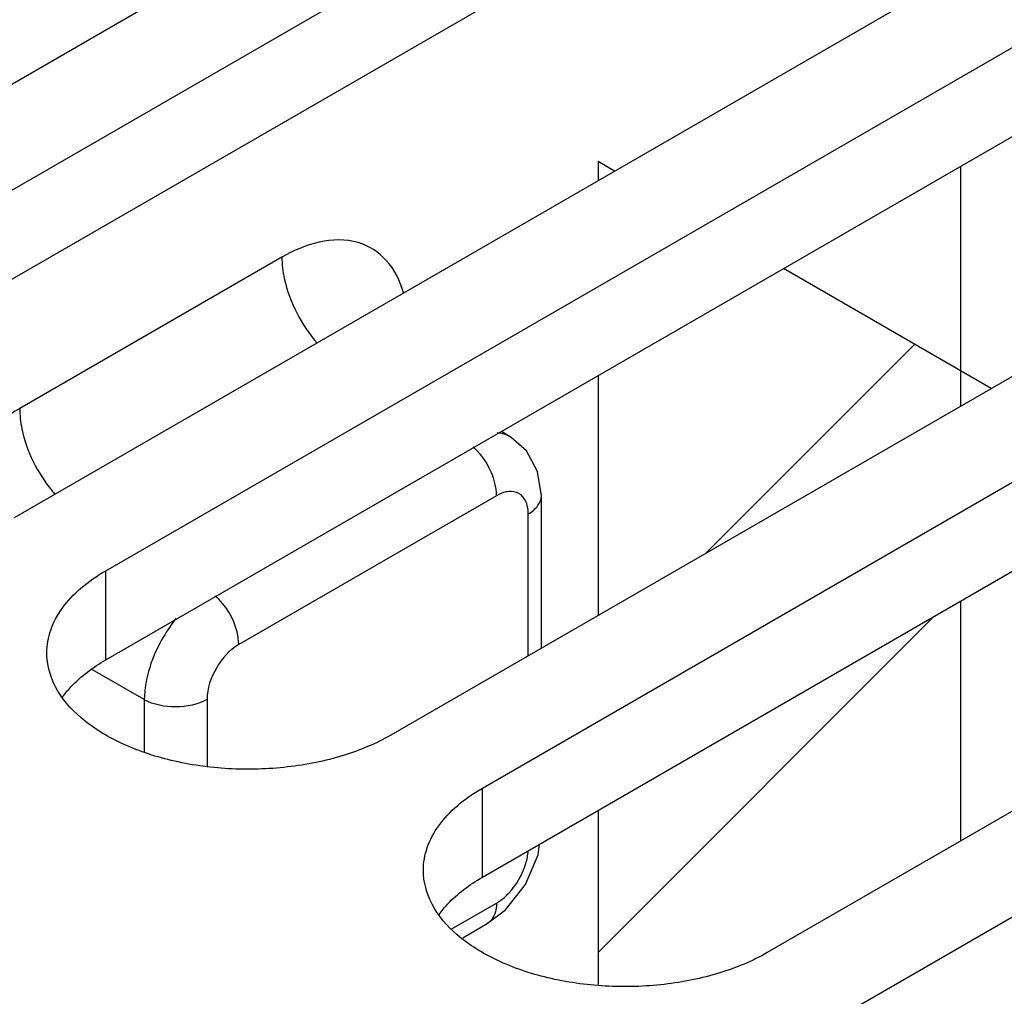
# Model space of a CAD drawing. Header units: inches. Extents: x 0 to 34, y 0 to 22.
# Tile 29 of 106: x 3.336 to 3.661, y 17.376 to 17.699. Entities that reach past the tile are written whole.
import ezdxf

# ---------------------------------------------------------------- set-up
doc = ezdxf.new("R2010")
doc.units = ezdxf.units.IN
doc.header["$LTSCALE"] = 1.87
doc.header["$MEASUREMENT"] = 0
doc.layers.get('0').update_dxf_attribs({"linetype": 'CONTINUOUS'})
doc.layers.add('02___PRT_ALL_AXES', color=7, linetype='CONTINUOUS')
doc.layers.add('BLUE_GOO', color=7, linetype='CONTINUOUS')

msp = doc.modelspace()

# ---------------------------------------------------------------- linework, layer by layer
at = {"color": 7, "linetype": 'CONTINUOUS'}
for p, q in [((3.6462463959, 17.6501738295), (3.6462463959, 17.57106859)), ((3.422492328, 17.6202688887), (3.3360411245, 17.5703530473)), ((3.4981310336, 17.5608277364), (3.4949313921, 17.5628064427)), ((3.5080586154, 17.5415953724), (3.5068322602, 17.5495612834)), ((3.4932963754, 17.5415880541), (3.4082675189, 17.4924934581)), ((3.5080585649, 17.4912806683), (3.5080585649, 17.5415901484)), ((3.503734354, 17.4887839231), (3.503734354, 17.5355624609)), ((3.6462463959, 17.5067839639), (3.6462463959, 17.4276787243)), ((3.3771341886, 17.4743224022), (3.3600628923, 17.4841736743)), ((3.3771341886, 17.4743224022), (3.3771341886, 17.4569863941)), ((3.3978295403, 17.4744143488), (3.3978295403, 17.4524065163)), ((3.5069558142, 17.4231621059), (3.5074214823, 17.4266281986)), ((3.5028468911, 17.4133842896), (3.5069558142, 17.4231621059)), ((3.4962693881, 17.4050431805), (3.5028468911, 17.4133842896)), ((3.4783639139, 17.398627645), (3.4932963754, 17.4072494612)), ((3.490230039, 17.4004862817), (3.4962693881, 17.4050431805)), ((3.4821182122, 17.3958026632), (3.4902390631, 17.4004915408))]:
    msp.add_line(p, q, dxfattribs=at)
msp.add_lwpolyline([(3.5068322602, 17.5495612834), (3.5031735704, 17.5563611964), (3.4981385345, 17.5608224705)], dxfattribs=at)
msp.add_arc((3.3827938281, 17.5726105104), 0.0465740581, 219.0637607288, 221.1105367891, dxfattribs=at)
for points, knots in [([(3.4626397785, 17.6084728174), (3.4615167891, 17.6123686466), (3.4580455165, 17.6196390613), (3.4435331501, 17.6288281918), (3.4298826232, 17.6245351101), (3.422492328, 17.6202688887)], [0, 0, 0, 0, 0.2495633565, 0.4747509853, 1, 1, 1, 1]), ([(3.422492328, 17.6202688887), (3.422492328, 17.6178921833), (3.4238064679, 17.6075775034), (3.4289172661, 17.5979026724), (3.4341541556, 17.5919032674)], [0, 0, 0, 0, 0.2298501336, 1, 1, 1, 1]), ([(3.3360411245, 17.5703530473), (3.3277775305, 17.5655824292), (3.3129280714, 17.5514432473), (3.302985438, 17.5337825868), (3.2993637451, 17.5240035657)], [0, 0, 0, 0, 0.4778081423, 1, 1, 1, 1]), ([(3.3360411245, 17.5703530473), (3.3360411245, 17.5681066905), (3.3372215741, 17.5583281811), (3.3418721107, 17.5491229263), (3.3466316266, 17.5432602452)], [0, 0, 0, 0, 0.2292719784, 1, 1, 1, 1]), ([(3.4932963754, 17.5415880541), (3.4932963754, 17.5429933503), (3.4923896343, 17.5490027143), (3.4890354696, 17.5546004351), (3.485572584, 17.5576810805)], [0, 0, 0, 0, 0.2326588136, 1, 1, 1, 1]), ([(3.4972876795, 17.5429768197), (3.4969629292, 17.5429443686), (3.495564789, 17.5427069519), (3.4942384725, 17.5421332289), (3.4932963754, 17.5415880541)], [0, 0, 0, 0, 0.2306752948, 1, 1, 1, 1]), ([(3.5029390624, 17.5397166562), (3.5024656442, 17.5407647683), (3.5009016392, 17.5427132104), (3.4984322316, 17.5430911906), (3.4972876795, 17.5429768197)], [0, 0, 0, 0, 0.4999606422, 1, 1, 1, 1]), ([(3.503734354, 17.5355624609), (3.5037342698, 17.5359453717), (3.5036743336, 17.5373579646), (3.5033640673, 17.5387757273), (3.5029390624, 17.5397166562)], [0, 0, 0, 0, 0.2705371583, 1, 1, 1, 1]), ([(3.503734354, 17.5355624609), (3.5043786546, 17.5359344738), (3.5064530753, 17.5373333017), (3.5080603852, 17.5398032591), (3.5080603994, 17.5415901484)], [0, 0, 0, 0, 0.2939642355, 1, 1, 1, 1]), ([(3.4082675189, 17.4924934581), (3.4082675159, 17.4938987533), (3.4073607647, 17.4999081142), (3.4040066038, 17.5055058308), (3.4005437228, 17.508586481)], [0, 0, 0, 0, 0.232658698, 1, 1, 1, 1]), ([(3.3876895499, 17.5012350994), (3.3860891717, 17.4992392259), (3.3806358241, 17.4912144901), (3.3771879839, 17.4814879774), (3.3771343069, 17.4743223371)], [0, 0, 0, 0, 0.2630848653, 1, 1, 1, 1]), ([(3.4082675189, 17.4924934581), (3.4051697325, 17.4907039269), (3.4002756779, 17.4850559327), (3.3978260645, 17.4779916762), (3.3978295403, 17.4744143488)], [0, 0, 0, 0, 0.5000138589, 1, 1, 1, 1]), ([(3.3978295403, 17.4744143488), (3.3947670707, 17.4726461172), (3.3875029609, 17.4712204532), (3.380236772, 17.4725801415), (3.3771341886, 17.4743100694)], [0, 0, 0, 0, 0.4988724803, 1, 1, 1, 1]), ([(3.4932963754, 17.4072494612), (3.4936448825, 17.407450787), (3.4950915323, 17.4083745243), (3.4963889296, 17.4095221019), (3.4972918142, 17.4104746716)], [0, 0, 0, 0, 0.2346879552, 1, 1, 1, 1]), ([(3.4932963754, 17.4072494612), (3.493296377, 17.4065055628), (3.4931222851, 17.4040099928), (3.4917872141, 17.4013833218), (3.4902399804, 17.4004899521)], [0, 0, 0, 0, 0.2939697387, 1, 1, 1, 1])]:
    msp.add_open_spline(points, degree=3, knots=knots, dxfattribs=at)
for points in [[(3.4981310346, 17.5608277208), (3.4967407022, 17.5616878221), (3.4950901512, 17.5621885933), (3.493461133, 17.5623267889)], [(3.5029412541, 17.420262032), (3.5033473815, 17.4216305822), (3.503625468, 17.4230501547), (3.5037091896, 17.4244752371)], [(3.4972918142, 17.4104746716), (3.4998831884, 17.4132086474), (3.5018695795, 17.41665075), (3.5029412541, 17.420262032)]]:
    msp.add_open_spline(points, degree=3, dxfattribs=at)
at = {"color": 3, "linetype": 'CONTINUOUS'}
for points in [[(3.3501489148, 17.4751669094), (3.3510028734, 17.4763435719), (3.3550515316, 17.4812061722), (3.3602363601, 17.4850352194), (3.3644442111, 17.4874647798)], [(3.4743201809, 17.4034719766), (3.4751741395, 17.404648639), (3.4792227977, 17.4095112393), (3.4844076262, 17.4133402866), (3.4886154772, 17.415769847)]]:
    msp.add_open_spline(points, degree=3, knots=[0, 0, 0, 0, 0.2303084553, 1, 1, 1, 1], dxfattribs=at)
at = {"layer": '02___PRT_ALL_AXES', "color": 7, "linetype": 'CONTINUOUS'}
for p, q in [((3.6172009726, 17.8410778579), (3.2100577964, 17.6059984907)), ((3.2402729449, 17.5885526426), (3.6474161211, 17.8236320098)), ((3.7413722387, 17.7693829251), (3.3342290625, 17.5343035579)), ((3.3644442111, 17.5168577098), (3.7715873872, 17.751937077)), ((3.8655435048, 17.6976879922), (3.4584003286, 17.462608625)), ((3.4886154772, 17.4451627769), (3.8957586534, 17.6802421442)), ((3.989714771, 17.6259930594), (3.5825715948, 17.3909136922)), ((3.6127867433, 17.3734678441), (4.0199299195, 17.6085472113)), ((3.3644442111, 17.4874647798), (3.3644442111, 17.5168577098)), ((3.4886154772, 17.415769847), (3.4886154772, 17.4451627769))]:
    msp.add_line(p, q, dxfattribs=at)
at = {"layer": '02___PRT_ALL_AXES', "color": 3, "linetype": 'CONTINUOUS'}
for p, q in [((3.2402729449, 17.5591597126), (3.6474161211, 17.7942390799)), ((3.3644442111, 17.4874647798), (3.7715873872, 17.722544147)), ((3.4886154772, 17.415769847), (3.8957586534, 17.6508492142))]:
    msp.add_line(p, q, dxfattribs=at)
at = {"layer": '02___PRT_ALL_AXES', "color": 7, "linetype": 'CONTINUOUS'}
for points, knots in [([(3.344985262, 17.4897331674), (3.3449854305, 17.4922638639), (3.3459204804, 17.497538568), (3.3499189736, 17.5048880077), (3.3562400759, 17.5115314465), (3.3615290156, 17.5151745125), (3.3644442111, 17.5168577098)], [0, 0, 0, 0, 0.2177897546, 0.4509217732, 0.710304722, 1, 1, 1, 1]), ([(3.4584003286, 17.462608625), (3.4534824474, 17.4597691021), (3.4423478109, 17.4551743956), (3.4242003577, 17.4515436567), (3.4050045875, 17.4510124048), (3.3863337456, 17.4536350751), (3.3696782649, 17.4591999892), (3.3563368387, 17.4673294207), (3.3472988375, 17.4776084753), (3.3449850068, 17.4859008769), (3.344985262, 17.4897331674)], [0, 0, 0, 0, 0.1288274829, 0.2705619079, 0.4178787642, 0.5623784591, 0.6961932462, 0.8135865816, 0.913061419, 1, 1, 1, 1]), ([(3.4691565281, 17.4180382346), (3.4691566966, 17.4205689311), (3.4700917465, 17.4258436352), (3.4740902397, 17.4331930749), (3.4804113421, 17.4398365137), (3.4857002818, 17.4434795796), (3.4886154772, 17.4451627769)], [0, 0, 0, 0, 0.2177897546, 0.4509217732, 0.710304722, 1, 1, 1, 1]), ([(3.5825715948, 17.3909136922), (3.5776537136, 17.3880741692), (3.566519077, 17.3834794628), (3.5483716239, 17.3798487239), (3.5291758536, 17.379317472), (3.5105050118, 17.3819401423), (3.4938495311, 17.3875050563), (3.4805081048, 17.3956344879), (3.4714701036, 17.4059135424), (3.469156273, 17.4142059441), (3.4691565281, 17.4180382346)], [0, 0, 0, 0, 0.1288274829, 0.2705619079, 0.4178787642, 0.5623784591, 0.6961932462, 0.8135865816, 0.913061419, 1, 1, 1, 1])]:
    msp.add_open_spline(points, degree=3, knots=knots, dxfattribs=at)
at = {"layer": 'BLUE_GOO', "color": 4, "linetype": 'CONTINUOUS'}
for p, q in [((3.5267515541, 17.6517687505), (3.5267515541, 17.6454636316)), ((3.5322115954, 17.648616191), (3.5267515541, 17.6517687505)), ((3.6563828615, 17.5769212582), (3.5878801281, 17.616473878)), ((3.5267515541, 17.5811790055), (3.5267515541, 17.5020737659)), ((3.5267515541, 17.4377891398), (3.5267515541, 17.3803504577))]:
    msp.add_line(p, q, dxfattribs=at)
at = {"layer": 'BLUE_GOO', "color": 2, "linetype": 'CONTINUOUS'}
for p, q in [((3.5621825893, 17.5225312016), (3.6311447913, 17.5914934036)), ((3.5267515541, 17.3909336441), (3.637622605, 17.501804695))]:
    msp.add_line(p, q, dxfattribs=at)

doc.saveas('drawing.dxf')
